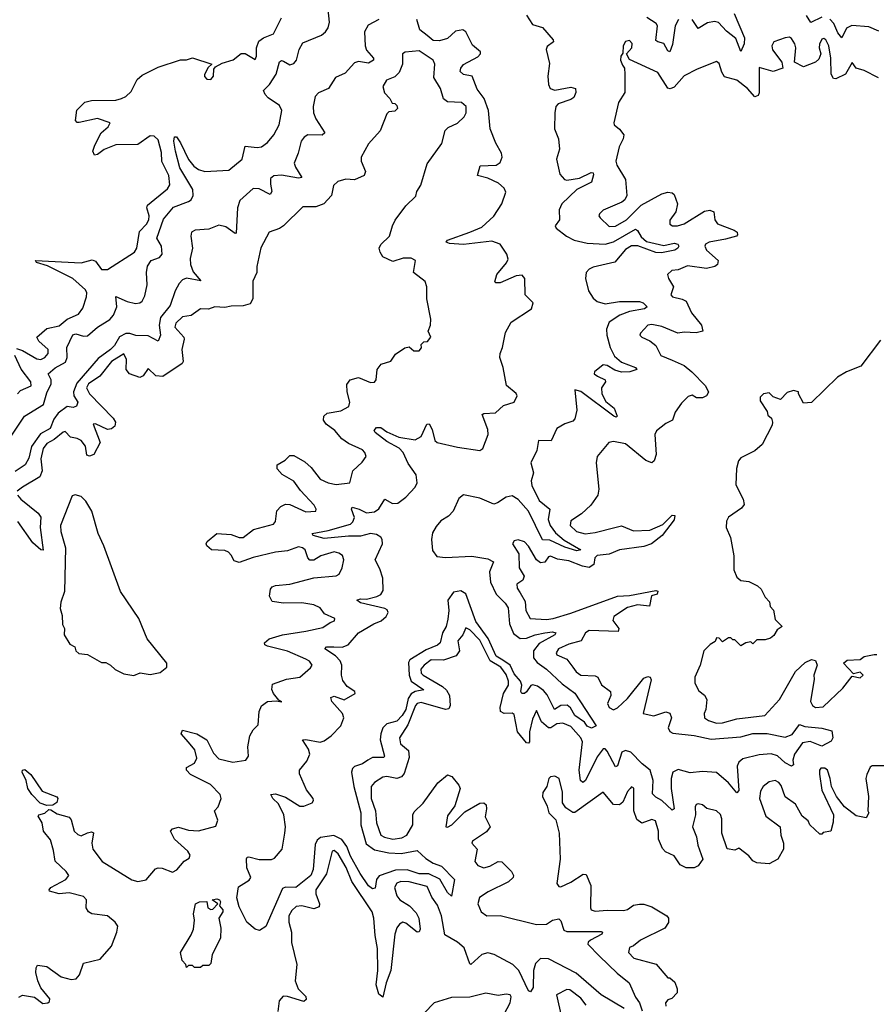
# Model space of a CAD drawing. Extents: x 2528705 to 2678277, y 911730 to 1023331.
# Tile 227 of 241: x 2664140 to 2668375, y 927559 to 932425. Entities that reach past the tile are written whole.
import ezdxf

# ---------------------------------------------------------------- set-up
doc = ezdxf.new("R2010")
doc.units = 0

msp = doc.modelspace()

# ---------------------------------------------------------------- linework, layer by layer
at = {"layer": '0CON20XD'}
for points in [[(2664087.8, 930352.2), (2664164.8, 930465), (2664257.6, 930522.4), (2664275, 930581.1), (2664295.9, 930625), (2664295.4, 930645), (2664281.4, 930675), (2664315, 930704.2), (2664367.5, 930732.5), (2664374.4, 930755.6), (2664373.4, 930805), (2664403.6, 930866.4), (2664418.5, 930871.5), (2664455, 930861), (2664475, 930862.4), (2664525, 930904.8), (2664586.4, 930943.6), (2664603.4, 930965), (2664621, 931005), (2664615, 931055.8), (2664671.5, 931031.5), (2664712.4, 931022.4), (2664734.6, 931025.4), (2664745.8, 931034.2), (2664759.5, 931060.5), (2664770.5, 931115), (2664767, 931175), (2664773, 931207), (2664790.5, 931235), (2664831, 931249), (2664844, 931265), (2664841, 931305), (2664818.5, 931345), (2664851.1, 931438.9), (2664901.4, 931498.6), (2664975, 931526.2), (2664987.8, 931535), (2664997.5, 931555), (2664996.2, 931585), (2664932.4, 931692.4), (2664911.4, 931775), (2664902.5, 931825), (2664905, 931845.7), (2664915, 931845.5), (2664935.2, 931815.2), (2664974.3, 931734.3), (2665000.8, 931700.8), (2665023.7, 931683.7), (2665055.7, 931674.3), (2665175, 931680.8), (2665240.3, 931735), (2665255, 931800), (2665315, 931793.2), (2665335, 931796.4), (2665365, 931818), (2665396.8, 931855), (2665422.3, 931905), (2665435.8, 931975), (2665425, 932000.7), (2665368.7, 932038.7), (2665353.2, 932055), (2665345.9, 932075), (2665375, 932103.9), (2665407.6, 932155), (2665425, 932215.7), (2665435, 932222.2), (2665445, 932219.5), (2665475, 932201.9), (2665495, 932208.3), (2665508.7, 932225), (2665522.3, 932277.7), (2665539.8, 932310.2), (2665631.9, 932348.1), (2665652.9, 932365), (2665665.5, 932385), (2665672.3, 932412.3), (2665665.2, 932475)], [(2664125, 930799.6), (2664155, 930789.7), (2664225, 930748.3), (2664245, 930745.9), (2664265.4, 930755), (2664280.5, 930775), (2664281.1, 930795), (2664234.3, 930835), (2664225.7, 930855), (2664275, 930898), (2664335, 930911.3), (2664375.8, 930944.2), (2664430.8, 930969.2), (2664451.7, 930998.3), (2664470.4, 931055), (2664471.5, 931075), (2664465, 931088.9), (2664403.6, 931145), (2664278.6, 931208.6), (2664223.8, 931225), (2664218.8, 931235), (2664445, 931222.3), (2664498.5, 931238.5), (2664515, 931231.5), (2664545, 931190), (2664575, 931190), (2664708.1, 931275), (2664720, 931295), (2664732.7, 931377.3), (2664766.6, 931413.4), (2664778.5, 931435), (2664780, 931455), (2664768.6, 931495), (2664772.6, 931507.4), (2664871, 931589), (2664882.2, 931607.8), (2664877, 931655), (2664843, 931723), (2664841.2, 931768.8), (2664825, 931830.9), (2664805, 931848.9), (2664785, 931850), (2664725, 931807.8), (2664615, 931805.7), (2664557.2, 931782.8), (2664525, 931758.9), (2664510, 931755), (2664501.4, 931775), (2664511.2, 931805), (2664543.8, 931866.2), (2664578.1, 931895), (2664587.5, 931915), (2664525, 931936.8), (2664435, 931915.8), (2664425, 931916.2), (2664416.1, 931926.1), (2664422.5, 931977.5), (2664463.2, 932016.8), (2664495, 932024.5), (2664615, 932027.1), (2664644.3, 932035), (2664665.6, 932045), (2664691.1, 932068.9), (2664721.4, 932128.6), (2664745, 932150), (2664825, 932190), (2664935, 932226.7), (2664965, 932226.7), (2664995, 932236.7), (2665090, 932205), (2665071.7, 932188.3), (2665053.9, 932153.9), (2665054, 932144), (2665065, 932130), (2665085, 932128.8), (2665098, 932145), (2665100.7, 932179.3), (2665108.3, 932191.7), (2665140.6, 932209.4), (2665195, 932226.4), (2665235, 932257.5), (2665255, 932256.9), (2665305, 932227.5), (2665310.8, 932245), (2665310.4, 932285), (2665322.3, 932317.7), (2665345, 932335.4), (2665395, 932354.4), (2665435, 932433.8)], [(2666646.5, 932446.5), (2666675, 932401.5), (2666725, 932386.5), (2666777.3, 932325), (2666779.6, 932315), (2666747.4, 932292.6), (2666742.2, 932277.8), (2666758.7, 932208.7), (2666751.7, 932145), (2666754.5, 932104.5), (2666763, 932085), (2666785, 932076.7), (2666865, 932091), (2666888.5, 932085), (2666889.2, 932065), (2666879.2, 932040.8), (2666865, 932029.6), (2666801.6, 932008.4), (2666791.2, 931995), (2666785.4, 931965), (2666784.4, 931884.4), (2666803.3, 931835), (2666809.2, 931785), (2666794.4, 931735), (2666811.1, 931661.1), (2666833.6, 931635), (2666845, 931631.7), (2666907.9, 931642.1), (2666965, 931669.7), (2666975, 931667.8), (2666977.1, 931657.1), (2666967.7, 931622.3), (2666894.4, 931585.6), (2666820.9, 931515), (2666806.5, 931485), (2666809.4, 931435), (2666787.5, 931405), (2666792.2, 931395), (2666843.4, 931355), (2666881.1, 931335), (2666945, 931319.7), (2667035, 931315.9), (2667075, 931326.8), (2667185, 931389.3), (2667195, 931383.1), (2667211.8, 931351.8), (2667239.1, 931329.1), (2667325, 931309), (2667375, 931319.5), (2667394.3, 931315), (2667398.5, 931305), (2667393.6, 931295), (2667378.9, 931285), (2667312.9, 931272.9), (2667285, 931273.7), (2667196.5, 931306.5), (2667165, 931306.2), (2667135, 931288.5), (2667083.1, 931226.9), (2666975, 931201.5), (2666955, 931191.9), (2666940.4, 931175), (2666936.8, 931145), (2666952.3, 931085), (2666975, 931048), (2666995, 931031.7), (2667035, 931020.2), (2667105, 931031.2), (2667205, 931032.1), (2667222.5, 931025), (2667242.9, 931005), (2667228.8, 930995), (2667155, 930982.3), (2667106.5, 930963.5), (2667055, 930929.2), (2667041, 930895), (2667042.5, 930865), (2667059.5, 930805), (2667081.5, 930761.5), (2667115, 930732.5), (2667185, 930705.9), (2667190.8, 930695), (2667156.7, 930685), (2667115, 930682.4), (2667082.5, 930692.5), (2667045, 930715.7), (2667025, 930719.3), (2666981.9, 930685), (2666980.8, 930675), (2666996.9, 930663.1), (2667034.3, 930645), (2667035.6, 930635), (2667016.6, 930605), (2667017.5, 930575), (2667037.2, 930537.2), (2667079.6, 930505), (2667093.8, 930465), (2667089.4, 930460.6), (2667078, 930465), (2666915, 930586.9), (2666884.3, 930595.7), (2666894.8, 930495.2), (2666885, 930451.4), (2666875, 930441.2), (2666835, 930428), (2666795, 930404.8), (2666767.1, 930342.9), (2666704.5, 930345.5), (2666697, 930295), (2666667.3, 930235), (2666681.1, 930185), (2666669.2, 930145), (2666671.7, 930121.7), (2666708.4, 930048.4), (2666760.8, 930005), (2666752.1, 929955), (2666762.4, 929925), (2666788.6, 929888.6), (2666831.6, 929851.6), (2666913.8, 929805), (2666895, 929799.5), (2666835, 929818.5), (2666761.8, 929851.8), (2666725, 929853.3), (2666655.4, 929995.4), (2666605, 930054.1), (2666575, 930070.7), (2666544.5, 930065.5), (2666503.1, 930036.9), (2666485, 930031), (2666415, 930060.6), (2666335, 930076.4), (2666311.9, 930058.1), (2666283.6, 929995), (2666259.6, 929970.4), (2666222.7, 929947.3), (2666199.6, 929920.4), (2666181.3, 929888.7), (2666175.9, 929855), (2666181.1, 929801.1), (2666202, 929772), (2666245, 929766.9), (2666375, 929773), (2666455, 929760.6), (2666481.9, 929745), (2666463, 929695), (2666468.4, 929645), (2666495, 929584.7), (2666541, 929541), (2666555, 929517.1), (2666561.5, 929438.5), (2666581.4, 929391.4), (2666615, 929365.9), (2666645, 929367.4), (2666688.6, 929385), (2666736.7, 929395), (2666775, 929399.2), (2666790.8, 929395), (2666785.5, 929385), (2666708, 929342), (2666680.2, 929305), (2666680.7, 929270.7), (2666697.6, 929247.6), (2666744.7, 929215), (2666822.5, 929142.5), (2666885, 929095.4), (2666990, 928935), (2666966.2, 928923.8), (2666945, 928932.5), (2666932.7, 928952.7), (2666885, 928985.6), (2666863.8, 929023.8), (2666846.8, 929036.8), (2666814.8, 929035.2), (2666784.4, 929015), (2666747.9, 929087.9), (2666729.9, 929109.9), (2666700.5, 929130.5), (2666676.6, 929136.6), (2666666.7, 929133.3), (2666645, 929102.4), (2666635, 929093.8), (2666623.3, 929095), (2666616.9, 929105), (2666622.8, 929135), (2666616.4, 929155), (2666585, 929191.3), (2666564.6, 929234.6), (2666528.6, 929258.6), (2666495, 929279.3), (2666456.8, 929366.8), (2666395, 929450.4), (2666345, 929587.6), (2666321.7, 929601.7), (2666285, 929594.8), (2666256, 929555), (2666261.3, 929505), (2666257.3, 929462.7), (2666248, 929425), (2666230, 929395), (2666219, 929345), (2666206.5, 929333.5), (2666149.6, 929310.4), (2666069.5, 929260.5), (2666061.6, 929248.4), (2666064.9, 929185), (2666075, 929155.3), (2666137.5, 929112.5), (2666095, 929103.8), (2666075, 929093.3), (2666060.3, 929069.7), (2666049.1, 929015), (2666031.4, 928985), (2666005, 928958.6), (2665955, 928944.9), (2665935.1, 928925), (2665924.9, 928895.1), (2665923.1, 928865), (2665944.5, 928785.5), (2665941.2, 928778.8), (2665885, 928777.6), (2665860.8, 928765)], [(2667397.2, 932425), (2667379.9, 932395), (2667368, 932302), (2667355, 932265.6), (2667345, 932270.9), (2667325, 932306.6), (2667294.4, 932314.4), (2667285, 932322.5), (2667293.6, 932395), (2667286.5, 932406.5), (2667241.3, 932435)], [(2667671.6, 932455), (2667722.9, 932335), (2667721.2, 932305), (2667705, 932267.1), (2667681, 932331), (2667635, 932367.2), (2667595, 932410.6), (2667575, 932416.3), (2667540.2, 932409.8), (2667495, 932381.7), (2667464.8, 932425)], [(2668105, 932436.3), (2668050.8, 932410.8), (2668030.6, 932445)], [(2665915, 932425.4), (2665862.5, 932397.5), (2665844.9, 932365.1), (2665848.7, 932295), (2665855, 932273.5), (2665889.2, 932235), (2665888.7, 932225), (2665865, 932208.9), (2665815, 932217.2), (2665795, 932211.5), (2665749, 932161), (2665700.8, 932139.2), (2665666.2, 932083.8), (2665617.4, 932062.6), (2665600.6, 932045), (2665590.4, 931995), (2665592, 931965), (2665604, 931934), (2665648.2, 931865), (2665635, 931853.8), (2665565, 931855.2), (2665545.9, 931844.1), (2665532.1, 931825), (2665517.7, 931765), (2665497.8, 931715), (2665503.9, 931695), (2665535.5, 931644.5), (2665518.3, 931641.7), (2665435, 931656.8), (2665396.8, 931653.2), (2665379.9, 931640.1), (2665381, 931611), (2665386.2, 931575), (2665378.7, 931561.3), (2665325, 931589.3), (2665295, 931591), (2665229.3, 931530.7), (2665216.3, 931495), (2665209.7, 931370.3), (2665205, 931367.9), (2665160.1, 931400.1), (2665125, 931409.6), (2665075, 931389.3), (2665008, 931385), (2664989.7, 931375), (2664985.6, 931355), (2664994.8, 931295), (2664983.3, 931245), (2664984.3, 931215), (2664998, 931178), (2665035.5, 931134.5), (2664965, 931147.3), (2664945, 931138.3), (2664928.7, 931121.3), (2664908.7, 931085), (2664885, 931011.9), (2664836.8, 930953.2), (2664830.6, 930915), (2664837, 930865), (2664825, 930836.2), (2664775, 930862.5), (2664715, 930863), (2664685, 930874.2), (2664665, 930873.6), (2664633.5, 930856.5), (2664608.6, 930815), (2664588.7, 930795), (2664529.1, 930750.9), (2664422.2, 930627.8), (2664406.1, 930585), (2664408.7, 930565), (2664427.2, 930535), (2664420.9, 930515), (2664405, 930507.3), (2664375, 930512.4), (2664329.9, 930480.1), (2664309.5, 930450.5), (2664291.6, 930405), (2664242.8, 930377.2), (2664198.9, 930315), (2664185, 930258.1), (2664168.2, 930225), (2664118.1, 930191.9)], [(2665860.8, 928765), (2665835, 928747.2), (2665795, 928734.3), (2665785.8, 928724.2), (2665781.3, 928705), (2665792.7, 928635), (2665826.8, 928505), (2665826.9, 928445), (2665852.3, 928352.3), (2665895, 928321.4), (2665965, 928306.4), (2666026.2, 928303.8), (2666105, 928319.4), (2666148.8, 928278.8), (2666185, 928255.7), (2666225, 928242), (2666290, 928175), (2666275, 928092.5), (2666255, 928111.2), (2666217.6, 928177.6), (2666163.6, 928203.6), (2666115, 928202.9), (2666055, 928222.7), (2665998.2, 928221.8), (2665917.2, 928192.8), (2665904.5, 928175), (2665897, 928133), (2665885, 928130), (2665865, 928143.3), (2665824, 928205), (2665775, 928291.2), (2665757.9, 928337.9), (2665732.2, 928372.2), (2665693.1, 928393.1), (2665626.7, 928383.3), (2665610.6, 928369.4), (2665601.1, 928348.9), (2665591.6, 928225), (2665579.2, 928195), (2665505, 928135.4), (2665455, 928136.8), (2665439.9, 928130.1), (2665357.3, 927942.7), (2665326.1, 927923.9), (2665305, 927930), (2665264, 927965), (2665225, 928040), (2665214.5, 928085), (2665221.2, 928138.8), (2665275, 928171.2), (2665283.8, 928185), (2665262.9, 928232.9), (2665262, 928278), (2665265, 928285.8), (2665273.2, 928286.8), (2665323.5, 928273.5), (2665385, 928274.6), (2665399.7, 928280.3), (2665438.2, 928325), (2665451.4, 928405), (2665454.7, 928435), (2665445.3, 928495), (2665419, 928549), (2665392.2, 928575), (2665381.2, 928595), (2665405, 928599.2), (2665455, 928582.2), (2665525, 928537.3), (2665545, 928538.2), (2665585.5, 928555), (2665592.9, 928565), (2665591.8, 928575), (2665557.9, 928617.9), (2665522.9, 928697.1), (2665524, 928715), (2665560.6, 928759.4), (2665574, 928795), (2665568.8, 928818.8), (2665539.2, 928865), (2665555, 928867.4), (2665625, 928854.8), (2665645, 928860.2), (2665680.9, 928885), (2665727.6, 928935), (2665743.3, 928975), (2665736.1, 928996.1), (2665683.3, 929055), (2665679.2, 929075), (2665695, 929080.9), (2665745, 929063.7), (2665798.2, 929095), (2665797.8, 929105), (2665759.7, 929129.7), (2665738, 929158), (2665731.9, 929185), (2665732.9, 929235), (2665725.4, 929255.4), (2665701.4, 929281.4), (2665648.8, 929315), (2665656.7, 929325), (2665692.5, 929325), (2665735, 929324), (2665764.9, 929335.1), (2665815, 929394.4), (2665890.7, 929439.3), (2665927.1, 929452.9), (2665952, 929475), (2665962.1, 929495), (2665957.3, 929507.3), (2665945, 929514.7), (2665825, 929542.7), (2665806.2, 929555), (2665825, 929562.2), (2665855, 929560), (2665906.1, 929573.9), (2665925.6, 929584.4), (2665937.1, 929602.9), (2665934.9, 929665), (2665920.5, 929710.5), (2665897.2, 929755), (2665934.2, 929835), (2665932.9, 929855), (2665925, 929867.6), (2665905, 929880.9), (2665875, 929885.9), (2665825, 929872.7), (2665765, 929872.8), (2665645, 929859.8), (2665590.8, 929875), (2665586.7, 929885), (2665665, 929899.8), (2665775, 929932.1), (2665787.4, 929942.6), (2665794.8, 929965), (2665780.8, 930005), (2665783.8, 930015), (2665818.9, 930005), (2665855, 929987.4), (2665895, 929991.6), (2665915, 930007.2), (2665945, 930054.4), (2665983, 930033), (2666009.2, 930035), (2666050, 930065), (2666095.7, 930115), (2666105.6, 930135), (2666100.2, 930175), (2666060.7, 930230.7), (2666036.2, 930286.2), (2666017, 930307), (2665955, 930340.7), (2665896.9, 930385), (2665893.1, 930395), (2665905, 930408.9), (2665925, 930409.1), (2665955, 930386.9), (2666015, 930361.3), (2666095, 930347.5), (2666125.1, 930364.9), (2666153.6, 930426.4), (2666165, 930426.7), (2666179.9, 930399.9), (2666193.3, 930345), (2666204.6, 930335), (2666305, 930311.4), (2666415, 930295.5), (2666429.6, 930305), (2666456.7, 930375), (2666455, 930399.2), (2666426.9, 930473.1), (2666435, 930478.5), (2666491.7, 930481.7), (2666531.9, 930518.1), (2666585.4, 930535), (2666598.8, 930565), (2666595, 930577.6), (2666547.2, 930617.2), (2666531.1, 930705), (2666514.6, 930755), (2666514.9, 930775), (2666527.6, 930805), (2666541.8, 930878.2), (2666570.2, 930929.8), (2666670.9, 930995), (2666679.1, 931025), (2666639.8, 931065), (2666637.1, 931145), (2666625, 931162.6), (2666595, 931159.5), (2666515, 931124.2), (2666494.4, 931124.4), (2666489.6, 931129.6), (2666499.8, 931165), (2666547.5, 931222.5), (2666555, 931241.2), (2666548.8, 931265), (2666515, 931315.2), (2666475, 931330.3), (2666335, 931312.8), (2666265, 931318.2), (2666248.9, 931325), (2666255.8, 931335), (2666365.3, 931375.3), (2666425, 931400), (2666485, 931453.3), (2666524.2, 931515), (2666542.9, 931572.9), (2666535, 931591.9), (2666506.8, 931616.8), (2666455, 931641), (2666402.9, 931655), (2666417.2, 931702.8), (2666495, 931704.8), (2666515, 931718.7), (2666525.5, 931745), (2666522.1, 931765), (2666493.6, 931813.6), (2666466.9, 931885), (2666458.1, 931975), (2666436, 932035), (2666401.5, 932081.5), (2666377.4, 932145), (2666333.7, 932153.7), (2666318.4, 932168.4), (2666320.3, 932185), (2666335, 932203.1), (2666405, 932241.6), (2666418, 932255), (2666418.1, 932265), (2666378, 932298), (2666345, 932363.9), (2666331.5, 932375), (2666295, 932368.1), (2666255, 932331.5), (2666215, 932319.7), (2666185, 932322.2), (2666154.4, 932345.6), (2666117.8, 932375), (2666104.2, 932425)], [(2668387.1, 932367.1), (2668338.6, 932388.6), (2668254.5, 932395.5), (2668227.6, 932382.4), (2668205, 932334.4), (2668185, 932360), (2668165.3, 932405.3), (2668145, 932427.6)], [(2668385, 932137.6), (2668315, 932173.2), (2668274.6, 932184.6), (2668255, 932212.5), (2668221.8, 932155), (2668175, 932132.9), (2668163.8, 932133.8), (2668152.2, 932155), (2668150.4, 932235), (2668139.5, 932295), (2668125, 932325.8), (2668115, 932331.2), (2668105, 932328.8), (2668094.3, 932304.3), (2668092.2, 932285), (2668101.4, 932255), (2668090.7, 932229.3), (2668075, 932214.3), (2668015, 932191.2), (2667970, 932215), (2667976.9, 932285), (2667972.9, 932305), (2667955, 932332), (2667945, 932337.5), (2667925, 932335.7), (2667868.8, 932315), (2667858, 932295), (2667862.5, 932275), (2667907.5, 932215), (2667912.5, 932185), (2667865, 932169.2), (2667795, 932187.5), (2667796.2, 932063.8), (2667790.8, 932049.2), (2667775, 932043.3), (2667738.6, 932085), (2667685, 932126.5), (2667625, 932142.9), (2667611.3, 932165), (2667597.7, 932207.7), (2667585, 932217.5), (2667489.3, 932180.7), (2667425, 932146.7), (2667375, 932090.3), (2667356.6, 932083.4), (2667345, 932086.8), (2667295, 932163.8), (2667155, 932227.5), (2667140, 932255), (2667165.7, 932285), (2667167.5, 932307.5), (2667155, 932322.5), (2667135, 932317.5), (2667123.3, 932295), (2667121.7, 932258.3), (2667112.5, 932245), (2667110, 932225), (2667120.3, 932200.3), (2667130, 932185), (2667132.5, 932155), (2667131.1, 932065), (2667100.8, 932015), (2667078, 931915), (2667078.8, 931905), (2667105, 931883.8), (2667126.7, 931855), (2667123.6, 931835), (2667103, 931797), (2667088.1, 931725), (2667092.8, 931705), (2667134.5, 931635), (2667141.9, 931555), (2667132.5, 931535), (2667117, 931523), (2667025, 931483.8), (2667006.2, 931465), (2667004, 931455), (2667010, 931445), (2667055, 931401.9), (2667085, 931403.8), (2667139.6, 931435), (2667212, 931508), (2667315, 931563.9), (2667345, 931571.5), (2667365, 931568.1), (2667375, 931560), (2667392.5, 931515), (2667384.4, 931475.6), (2667354.2, 931434.2), (2667354.4, 931414.4), (2667367.5, 931405), (2667392.5, 931405), (2667425, 931416.2), (2667525, 931477.7), (2667552.4, 931482.4), (2667571.2, 931475), (2667576.5, 931435), (2667590, 931415), (2667672, 931385), (2667686.7, 931375), (2667688.7, 931361.3), (2667683.3, 931355), (2667629.9, 931340.1), (2667548, 931325), (2667531.1, 931315), (2667527.5, 931305), (2667535.5, 931285), (2667593.5, 931235), (2667590.5, 931215), (2667577.1, 931205), (2667535, 931194.8), (2667442.2, 931207.8), (2667395, 931188.5), (2667363.3, 931185), (2667342, 931165), (2667347.1, 931145), (2667372, 931105), (2667358.8, 931065), (2667366.7, 931055), (2667415, 931043.8), (2667435, 931032.9), (2667460.9, 930975), (2667510.5, 930915), (2667518, 930885), (2667485, 930876.8), (2667425, 930880.9), (2667394.5, 930875.5), (2667315, 930909.1), (2667265, 930918.7), (2667245, 930914.4), (2667208.8, 930875), (2667206.7, 930865), (2667215.9, 930855.9), (2667255, 930838.1), (2667284.3, 930815), (2667310, 930765), (2667365, 930741.6), (2667424.8, 930714.8), (2667462.5, 930685), (2667531.1, 930615), (2667545.7, 930584.3), (2667535, 930566.2), (2667515, 930556), (2667486, 930556), (2667465, 930568.8), (2667445, 930562.5), (2667411.2, 930528.8), (2667381.2, 930485), (2667366.7, 930445), (2667335, 930428.8), (2667287.6, 930392.4), (2667279.4, 930375), (2667286.2, 930275), (2667277.5, 930245), (2667265.8, 930235), (2667235, 930246.1), (2667135, 930328.5), (2667075, 930340.6), (2667052.5, 930335), (2666995.6, 930265), (2666990, 930235), (2667002.9, 930105), (2666998.5, 930075), (2666963.1, 930025), (2666917.6, 929982.4), (2666865, 929947.5), (2666861.1, 929925), (2666892.5, 929895), (2666935, 929883), (2666985, 929889.4), (2667082.7, 929915)], [(2664345, 927693.8), (2664395, 927680.9), (2664418.8, 927685), (2664435.4, 927704.6), (2664455, 927762), (2664538, 927782), (2664594.2, 927845.8), (2664620.8, 927915), (2664625.7, 927945), (2664612.9, 927965), (2664575, 927995.4), (2664496.3, 928006.3), (2664480, 928015), (2664468.9, 928035), (2664471.2, 928075), (2664455, 928092.1), (2664385, 928110), (2664335, 928103.8), (2664288.3, 928118.3), (2664285.7, 928125), (2664294.4, 928135), (2664368.5, 928175), (2664383.1, 928195), (2664370.8, 928215), (2664315.2, 928265.2), (2664307.9, 928317.9), (2664292, 928372), (2664257.8, 928415), (2664252, 928455), (2664231.7, 928488.3), (2664234.5, 928495.5), (2664265, 928503.3), (2664285, 928521.1), (2664295, 928519.5), (2664325, 928499.7), (2664385, 928483.1), (2664395, 928470), (2664410.4, 928415), (2664427.1, 928397.1), (2664445, 928391.4), (2664474.8, 928405.2), (2664495, 928411.5), (2664505.3, 928405.3), (2664496.4, 928355), (2664501.6, 928325), (2664547.9, 928265), (2664695, 928173.2), (2664725, 928165.5), (2664765, 928173.5), (2664812.2, 928227.8), (2664825, 928233.3), (2664845, 928231.5), (2664895, 928210.8), (2664917.5, 928222.5), (2664953.5, 928266.5), (2664978.8, 928281.2), (2664982.5, 928295), (2664971.8, 928315), (2664905.4, 928375), (2664885.8, 928415), (2664895, 928425.8), (2664925, 928434.3), (2664975, 928419.1), (2665024.4, 928415.6), (2665110.5, 928439.5), (2665119.1, 928469.1), (2665104, 928515), (2665121.2, 928535), (2665136, 928575), (2665131.2, 928595), (2665084.2, 928645), (2664984.2, 928695), (2664965.7, 928715), (2664965, 928728.8), (2665005, 928750.5), (2665016, 928775), (2665006.8, 928816.8), (2664975, 928854.4), (2664939.2, 928895), (2664945, 928913.3), (2665016.7, 928895), (2665066, 928866), (2665099, 928799), (2665125, 928772.2), (2665194.6, 928755.4), (2665258.8, 928765), (2665272, 928785), (2665268.8, 928831.2), (2665278.1, 928885), (2665294.3, 928915), (2665320, 928940), (2665324.7, 929005), (2665335, 929032.9), (2665365.4, 929054.6), (2665408.8, 929058.8), (2665437, 929053), (2665421.7, 929061.7), (2665394.6, 929094.6), (2665386.4, 929115), (2665389.5, 929140.5), (2665460, 929165), (2665524.7, 929175.3), (2665578.3, 929221.7), (2665586.2, 929235), (2665572.5, 929255), (2665554.2, 929265), (2665465, 929304), (2665365, 929328.2), (2665351.4, 929335), (2665350, 929345), (2665374.2, 929364.2), (2665439.2, 929385), (2665555, 929402.9), (2665639.7, 929420.3), (2665675, 929446.2), (2665696.1, 929453.9), (2665697.5, 929465), (2665647.6, 929487.6), (2665625, 929517.1), (2665595, 929533.4), (2665535, 929543.1), (2665445, 929540.7), (2665389.1, 929549.1), (2665375.3, 929575.3), (2665380, 929610), (2665388.5, 929621.5), (2665405, 929628.8), (2665475, 929634.7), (2665595, 929666.7), (2665705, 929675.7), (2665719.2, 929685), (2665734.3, 929715), (2665742.5, 929755), (2665736.5, 929776.5), (2665718.7, 929788.7), (2665695, 929794.4), (2665628.8, 929775), (2665595, 929754.3), (2665575, 929754), (2665564.4, 929764.4), (2665551.1, 929805), (2665539.2, 929815), (2665519.2, 929819.2), (2665465, 929799.6), (2665405, 929793.5), (2665295, 929767.2), (2665225, 929742.7), (2665200.9, 929750.9), (2665185, 929778.9), (2665172.8, 929792.8), (2665155, 929800.5), (2665088.8, 929805), (2665065.8, 929825), (2665062, 929835), (2665067.5, 929845), (2665115, 929885.5), (2665185, 929880.3), (2665225, 929866.2), (2665245, 929865.4), (2665295.4, 929904.6), (2665395, 929932), (2665404.2, 929945), (2665412.2, 929997.8), (2665431.7, 930018.3), (2665455, 930030), (2665475, 930028.6), (2665555, 929992.9), (2665603.8, 929996.2), (2665605.7, 930005), (2665595.6, 930025), (2665527.8, 930097.8), (2665495, 930144.3), (2665437.6, 930177.6), (2665413.8, 930205), (2665412.5, 930225), (2665451.9, 930248.1), (2665475, 930270.8), (2665495, 930271.5), (2665549.4, 930239.4), (2665581, 930211), (2665625, 930153.4), (2665665, 930135.2), (2665705, 930126.7), (2665772, 930135), (2665787.9, 930195), (2665832.6, 930237.4), (2665852.5, 930265), (2665846.4, 930286.4), (2665835, 930298.6), (2665765, 930330), (2665732.5, 930352.5), (2665698.1, 930395), (2665655.6, 930425), (2665642, 930445), (2665643.8, 930465), (2665660.3, 930479.7), (2665728.3, 930491.7), (2665767.3, 930512.7), (2665772.2, 930535), (2665760, 930585), (2665758.3, 930621.7), (2665774, 930645), (2665815, 930655.6), (2665875, 930632), (2665895, 930632.5), (2665903.3, 930645), (2665908, 930695), (2665927.7, 930722.3), (2665975, 930736.7), (2665998.3, 930771.7), (2666045, 930803.3), (2666065, 930807.5), (2666088.3, 930788.3), (2666115, 930787.5), (2666126.4, 930803.6), (2666125, 930820), (2666138.3, 930831.7), (2666156.1, 930833.9), (2666172.5, 930855), (2666160, 930885), (2666171.2, 930915), (2666173.3, 930945), (2666153.3, 931045), (2666152.5, 931105), (2666145, 931130), (2666087.5, 931175), (2666097.5, 931235), (2666075, 931246.2), (2666035.9, 931245.9), (2665985, 931230), (2665935, 931253.3), (2665922, 931275), (2665918, 931295), (2665925.8, 931314.2), (2665968, 931355), (2665983.3, 931405), (2665995.9, 931434.1), (2666050, 931505), (2666098.3, 931551.7), (2666103.3, 931575), (2666123.9, 931606.1), (2666155, 931712.5), (2666227.6, 931812.4), (2666243, 931877), (2666258.1, 931891.9), (2666305, 931912.5), (2666338, 931945), (2666347.5, 931965), (2666347.1, 931995), (2666325, 932015.7), (2666255, 932019.2), (2666235, 932033.8), (2666220.5, 932085), (2666188.3, 932138.3), (2666191.8, 932205), (2666184.3, 932225), (2666115, 932271.4), (2666046, 932264), (2666033.3, 932255), (2666032.2, 932205), (2666016.2, 932163.8), (2665995, 932142), (2665953.8, 932125), (2665936.2, 932095), (2665943.9, 932063.9), (2665970, 932035), (2665981.7, 932011.7), (2665995, 932010), (2666005, 932000), (2666007.5, 931985), (2665995, 931972.5), (2665965, 931970), (2665955, 931960), (2665922.5, 931875), (2665865, 931811.4), (2665828.1, 931745), (2665828.9, 931725), (2665850, 931675), (2665843.3, 931655), (2665795, 931632.5), (2665753, 931637), (2665713.3, 931625), (2665692, 931605), (2665682.5, 931555), (2665643.5, 931515), (2665605, 931499.7), (2665539.6, 931500.4), (2665444.8, 931405.2), (2665425, 931392.3), (2665374, 931375), (2665333.1, 931296.9), (2665313.3, 931205), (2665312.5, 931175), (2665293, 931133), (2665293.3, 931045), (2665279.3, 931020.7), (2665245, 931010), (2665185, 931008.8), (2665155, 931002), (2665105.8, 931005.8), (2665074.3, 930994.3), (2665034.4, 930995.6), (2664987.9, 930962.1), (2664945, 930955.6), (2664912.9, 930925), (2664908.1, 930905), (2664952, 930855), (2664954.2, 930845), (2664942, 930795), (2664949.2, 930735), (2664943.3, 930725), (2664848.6, 930661.4), (2664813.3, 930665), (2664775, 930700), (2664751.2, 930665), (2664735, 930655.7), (2664684, 930675), (2664666.7, 930695), (2664668, 930745), (2664655, 930772.5), (2664594.6, 930735), (2664537.2, 930662.8), (2664480.3, 930625), (2664470.8, 930605), (2664484.7, 930575), (2664602.9, 930455), (2664613.5, 930435), (2664610, 930415), (2664595, 930403.1), (2664575, 930400), (2664515, 930428), (2664504.2, 930425.8), (2664537.5, 930335), (2664506.2, 930275), (2664485, 930267.1), (2664472.3, 930272.3), (2664465, 930317.5), (2664445, 930344.4), (2664425, 930355.5), (2664392.1, 930362.1), (2664365, 930389.2), (2664355, 930385.6), (2664310.4, 930349.6), (2664275, 930330), (2664255.7, 930305), (2664244.1, 930255), (2664251.6, 930195), (2664240, 930165), (2664155, 930114.6), (2664127.1, 930095)], [(2668395, 930840), (2668297.8, 930712.2), (2668227.5, 930685), (2668182.7, 930657.3), (2668055, 930532.5), (2668015, 930530), (2667990, 930575), (2667990, 930585), (2667965, 930592.5), (2667935, 930582.5), (2667901.7, 930548.3), (2667865, 930560), (2667845, 930581.2), (2667816.7, 930575), (2667800.9, 930559.1), (2667801.4, 930541.4), (2667835, 930487.5), (2667839.3, 930469.3), (2667856.7, 930455), (2667862.5, 930435), (2667859.3, 930420.7), (2667810, 930325), (2667775, 930293.8), (2667705, 930260), (2667693.8, 930245), (2667684.1, 930205.9), (2667680, 930125), (2667717.5, 930055), (2667721.7, 930028.3), (2667709.3, 930010.7), (2667643.6, 929966.4), (2667633.6, 929946.4), (2667633.3, 929915), (2667653.3, 929865), (2667670, 929775), (2667670, 929705), (2667685, 929670), (2667705, 929653.3), (2667745, 929647.5), (2667787, 929627), (2667805, 929610), (2667825, 929570), (2667847, 929547), (2667850, 929525), (2667867, 929507), (2667875, 929460), (2667910, 929425), (2667885, 929410), (2667868.3, 929381.7), (2667851.7, 929368.3), (2667825, 929360), (2667785, 929360), (2667765, 929340), (2667755, 929350), (2667730, 929345), (2667705, 929330), (2667675, 929360), (2667665, 929360), (2667655, 929370), (2667645, 929370), (2667615, 929350), (2667598.3, 929368.3), (2667585, 929370), (2667578.3, 929351.7), (2667553.6, 929336.4), (2667522.5, 929305), (2667503.8, 929235), (2667477.5, 929175), (2667477.5, 929145), (2667497, 929107), (2667526.4, 929086.4), (2667537.5, 929065), (2667532.5, 929015), (2667524.2, 928995.8), (2667526, 928975), (2667545, 928961.5), (2667585, 928947.7), (2667615, 928949.6), (2667685, 928968.8), (2667824, 928986), (2667896.7, 929065), (2667976.2, 929203.8), (2668022.7, 929247.3), (2668055, 929263.3), (2668075, 929257.5), (2668083.3, 929235), (2668066.2, 929185), (2668068, 929165), (2668049.2, 929055), (2668058.8, 929035), (2668075, 929026), (2668111.7, 929028.3), (2668209.5, 929120.5), (2668255, 929180), (2668295, 929171.4), (2668310, 929185), (2668295, 929200), (2668261.7, 929191.7), (2668212.5, 929245), (2668230.7, 929259.3), (2668295, 929262.5), (2668315, 929277.5), (2668365, 929287.5), (2668377, 929287)], [(2664130, 930575), (2664145, 930592), (2664196.7, 930615), (2664195.8, 930635), (2664147.4, 930697.4), (2664115.6, 930765.6)], [(2664128.8, 930075), (2664145.5, 930055), (2664232.5, 929985), (2664245.3, 929965.3), (2664242.2, 929915), (2664257, 929803), (2664245, 929804.3), (2664205, 929839.5), (2664131.6, 929945)], [(2664705, 929183.3), (2664736.4, 929196.4), (2664785, 929188), (2664835, 929198.8), (2664867.5, 929225), (2664867.5, 929245), (2664770, 929365), (2664730, 929465), (2664639.3, 929599.3), (2664556.7, 929825), (2664527.5, 929885), (2664497.5, 929995), (2664467.5, 930045), (2664445, 930067.5), (2664413.9, 930076.1), (2664399.3, 930070.7), (2664341.3, 929925), (2664343.8, 929895), (2664367.5, 929815), (2664361.7, 929598.3), (2664343.9, 929546.1), (2664340, 929515), (2664350.7, 929480.7), (2664352, 929435), (2664361.2, 929415), (2664360, 929385), (2664387.7, 929337.7), (2664412.5, 929325), (2664417.5, 929305), (2664433, 929293), (2664475, 929287.5), (2664545, 929247.5), (2664567, 929247), (2664590, 929235), (2664613, 929213), (2664655, 929192.5), (2664705, 929183.3)], [(2667082.7, 929915), (2667115, 929922.4), (2667175, 929898.8), (2667255, 929901.4), (2667319.9, 929930.1), (2667365, 929976.3), (2667379.2, 929975), (2667375, 929952), (2667316.5, 929875), (2667263.9, 929835), (2667225, 929820.3), (2667105, 929804.4), (2667055, 929782.6), (2666995, 929776), (2666984.2, 929765), (2666978.3, 929731.7), (2666955, 929718), (2666923.1, 929723.1), (2666855, 929750.4), (2666798.3, 929758.3), (2666765, 929773.8), (2666755, 929770.5), (2666736.7, 929743.3), (2666715, 929740.4), (2666694.5, 929754.5), (2666655, 929822.9), (2666635, 929844.3), (2666605, 929854), (2666585, 929848.8), (2666576.2, 929835), (2666607.8, 929785), (2666610, 929715), (2666633.8, 929675), (2666628.1, 929655), (2666597.8, 929635), (2666600, 929615), (2666615, 929592.1), (2666638.5, 929548.5), (2666642.8, 929505), (2666663.1, 929465), (2666745, 929461), (2666776.9, 929465), (2666865, 929492.3), (2667095, 929575.5), (2667155, 929578.2), (2667285, 929603.5), (2667295, 929600), (2667292, 929585), (2667263.1, 929576.9), (2667253.5, 929526.5), (2667195, 929533.2), (2667145, 929519.5), (2667077.2, 929475), (2667072.4, 929455), (2667101.8, 929415), (2667098.5, 929401.5), (2666955, 929405.7), (2666937.9, 929395), (2666915.2, 929354.8), (2666855, 929338.4), (2666803.3, 929315), (2666791.9, 929295), (2666796, 929285), (2666845, 929264.6), (2666875, 929224.5), (2666891.7, 929201.7), (2666915, 929185.3), (2666985, 929181.2), (2666999.1, 929175), (2667016.9, 929136.9), (2667061.1, 929105), (2667063.3, 929085), (2667045.8, 929045), (2667054.3, 929025), (2667075, 929014.6), (2667095, 929022.9), (2667145, 929070.4), (2667225, 929170.4), (2667245, 929177.8), (2667257.1, 929175), (2667262.6, 929162.6), (2667222.9, 928995), (2667275, 928983.8), (2667335, 929003.6), (2667355, 928997.5), (2667362.6, 928975), (2667346.6, 928925), (2667355, 928907.3), (2667369.1, 928899.1), (2667475, 928886.6), (2667558.5, 928868.5), (2667705, 928880.8), (2667765, 928896.1), (2667835, 928897.6), (2667925, 928879.4), (2667958.7, 928891.3), (2667995, 928940.9), (2668021.4, 928931.4), (2668105, 928922.9), (2668155, 928910), (2668160, 928875), (2668151.7, 928858.3), (2668105.5, 928834.5), (2668048.1, 928858.1), (2668009.3, 928850.7), (2667970.3, 928795), (2667962.7, 928765), (2667965, 928742.5), (2667955, 928735.6), (2667925, 928751.9), (2667885.8, 928785.8), (2667855.8, 928795.8), (2667795, 928791.9), (2667715, 928771.2), (2667695, 928755.4), (2667686.9, 928735), (2667695.2, 928615), (2667685.9, 928604.1), (2667643.5, 928653.5), (2667585, 928703.8), (2667515, 928708.6), (2667455, 928702.3), (2667395, 928718.4), (2667368.7, 928705), (2667360.2, 928675), (2667360, 928625), (2667375, 928524.3), (2667365, 928517.3), (2667315.4, 928565.4), (2667285, 928582.9), (2667268, 928598), (2667271.1, 928665), (2667256.5, 928715), (2667216.7, 928746.7), (2667161.1, 928805), (2667135, 928813.5), (2667117, 928805), (2667095, 928737.5), (2667085, 928732.1), (2667045, 928810), (2667035, 928820.4), (2667025, 928820.4), (2666995, 928781.2), (2666936.6, 928665), (2666924.8, 928654.8), (2666913.1, 928665), (2666906, 928715), (2666923, 928855), (2666914.4, 928875), (2666865, 928931.2), (2666825, 928948.5), (2666795.3, 928944.7), (2666765.3, 928924.7), (2666755, 928924.7), (2666720.6, 928955), (2666695, 929010), (2666675, 928968), (2666660.7, 928905), (2666661.1, 928855), (2666655, 928848.9), (2666645, 928850.3), (2666601.3, 928905), (2666585, 928990.9), (2666575, 928997.6), (2666534.7, 928995.3), (2666517.6, 929005), (2666514.8, 929024.8), (2666531.6, 929095), (2666556.8, 929135), (2666556.6, 929155), (2666545, 929188.2), (2666519, 929225), (2666465.4, 929255.4), (2666415, 929358.7), (2666365, 929409.6), (2666345, 929419.2), (2666331.2, 929385), (2666306.5, 929355), (2666314.3, 929305), (2666298.6, 929281.4), (2666235, 929259), (2666175, 929261.1), (2666139.7, 929235), (2666123.8, 929215), (2666124.3, 929195), (2666134.7, 929185), (2666229.9, 929129.9), (2666250.8, 929110.8), (2666265.2, 929085), (2666268.7, 929035), (2666261, 929019), (2666245.2, 929014.8), (2666125, 929049.6), (2666105, 929045.2), (2666096.5, 929035), (2666059.5, 928940.5), (2666017.7, 928875), (2666022.2, 928845), (2666062.8, 928812.8), (2666065, 928778), (2666040.5, 928699.5), (2666027.8, 928682.2), (2666005, 928674), (2665955.5, 928684.5), (2665935, 928680.6), (2665894.4, 928655), (2665877.9, 928635), (2665877.5, 928575), (2665900, 928515), (2665904.3, 928455), (2665925.5, 928395), (2665944.1, 928384.1), (2665985, 928374), (2666029.3, 928380.7), (2666054.5, 928395), (2666083.8, 928445), (2666083.3, 928495), (2666090.5, 928509.5), (2666135, 928552.2), (2666206.9, 928653.1), (2666255, 928692.9), (2666276.7, 928685), (2666311.8, 928641.8), (2666317.3, 928625), (2666291.3, 928538.7), (2666255, 928490), (2666246.4, 928436.4), (2666255, 928434), (2666275.8, 928445), (2666340.4, 928509.6), (2666415, 928553.1), (2666435, 928554), (2666446.2, 928545), (2666448.6, 928525), (2666441.1, 928485), (2666465.7, 928435), (2666448.7, 928411.3), (2666378, 928365), (2666376.2, 928355), (2666402, 928325), (2666390.6, 928265), (2666405.7, 928245), (2666435, 928232.8), (2666465, 928241.1), (2666505, 928264.4), (2666523.3, 928263.3), (2666571.4, 928215), (2666581.4, 928195), (2666579.4, 928185), (2666556.5, 928163.5), (2666456, 928115), (2666413, 928087), (2666405.4, 928054.6), (2666422.1, 928015), (2666450, 927995), (2666515, 927997.2), (2666695, 927953), (2666745, 927954.5), (2666775, 927973.9), (2666805, 927981.1), (2666815, 927971.2), (2666830.8, 927925), (2666845, 927917.9), (2667015, 927918.7), (2667021.9, 927915), (2667017.5, 927905), (2666961.8, 927875), (2666950, 927865), (2666948.1, 927855), (2667006.7, 927796.7), (2667093.2, 927713.2), (2667154, 927665), (2667184.5, 927594.5), (2667203.8, 927565), (2667216.7, 927526.7)], [(2668417.7, 928737.7), (2668355, 928737.5), (2668345, 928730), (2668327.5, 928695), (2668323.3, 928675), (2668336.7, 928585), (2668332.5, 928515), (2668337.5, 928505), (2668325, 928480), (2668275, 928490), (2668217.5, 928535), (2668177.5, 928585), (2668153.3, 928635), (2668147.5, 928675), (2668132.9, 928715), (2668120, 928725), (2668101.2, 928725), (2668094.4, 928715), (2668094.5, 928695.5), (2668105, 928617.5), (2668162.5, 928495), (2668161.7, 928458.3), (2668150, 928415), (2668113, 928407), (2668105, 928400), (2668095, 928400), (2668046.2, 928446.2), (2668038, 928465), (2668007.8, 928487.8), (2667975, 928547.5), (2667924.3, 928584.3), (2667905, 928640), (2667893.3, 928655), (2667875, 928663.8), (2667845, 928657.5), (2667816, 928635), (2667802.3, 928612.3), (2667798.1, 928575), (2667828.8, 928488.8), (2667900, 928435), (2667903.3, 928395), (2667916.7, 928355), (2667916.7, 928325), (2667887.5, 928275), (2667845, 928253.3), (2667785, 928257.5), (2667765, 928267.5), (2667745, 928292.5), (2667695, 928330), (2667675, 928320), (2667637, 928327), (2667611.9, 928405), (2667611.4, 928475), (2667605, 928496.2), (2667585, 928514), (2667537, 928527), (2667515, 928544.2), (2667495, 928548.6), (2667484.5, 928545.5), (2667480, 928535), (2667480.4, 928495), (2667466.4, 928435), (2667486.4, 928386.4), (2667492.5, 928345), (2667517.5, 928275), (2667495, 928242.5), (2667475, 928232.5), (2667435, 928232.5), (2667405, 928247.5), (2667375, 928292), (2667332.7, 928312.7), (2667317.8, 928327.8), (2667298.1, 928375), (2667298.9, 928415), (2667283.8, 928465), (2667265, 928471.4), (2667215, 928454.2), (2667191.1, 928471.1), (2667175.5, 928515), (2667175.9, 928625.9), (2667165, 928632.5), (2667157.5, 928625), (2667145, 928610), (2667122.3, 928557.7), (2667105.8, 928544.2), (2667075.9, 928545.9), (2667023.9, 928606.1), (2666885, 928506.7), (2666875, 928506.2), (2666840.3, 928530.3), (2666824.1, 928554.1), (2666823.6, 928606.4), (2666807.5, 928675), (2666785, 928686.7), (2666765, 928683.3), (2666756.7, 928675), (2666746.7, 928635), (2666726.2, 928605), (2666724, 928585), (2666747.7, 928537.7), (2666756, 928505), (2666790, 928470), (2666807.1, 928405), (2666812.5, 928275), (2666796.2, 928155), (2666805, 928140), (2666815, 928138.8), (2666865, 928161.4), (2666925, 928201.2), (2666940.5, 928200.5), (2666964.3, 928145), (2666962, 928035), (2666966, 928026), (2666985, 928019.4), (2667045, 928024.5), (2667125, 928021.9), (2667145, 928027.1), (2667175, 928048), (2667205, 928054), (2667225, 928054), (2667265, 928040), (2667340, 927995), (2667347.5, 927985), (2667347, 927963), (2667330, 927935), (2667210, 927875), (2667175, 927846.7), (2667155, 927840), (2667150, 927815), (2667176.4, 927786.4), (2667286.1, 927756.1), (2667345, 927690), (2667355, 927690), (2667378.3, 927668.3), (2667390, 927635), (2667390, 927615), (2667363.6, 927586.4), (2667345, 927580), (2667332, 927565), (2667335, 927549.2)], [(2664275, 928540.6), (2664241.8, 928551.8), (2664200, 928595), (2664180, 928625), (2664171.9, 928665), (2664152, 928705), (2664154.1, 928715.9), (2664165, 928718.8), (2664196, 928695), (2664252, 928612), (2664324.3, 928584.3), (2664328.6, 928575), (2664323.6, 928556.4), (2664305, 928543.3), (2664275, 928540.6)], [(2667128.3, 927538.3), (2667015, 927606), (2666891.8, 927711.8), (2666755, 927783), (2666715, 927785.2), (2666689.8, 927760.2), (2666680.7, 927725), (2666679.2, 927640.8), (2666665, 927620), (2666655, 927625.6), (2666607.2, 927725), (2666577.6, 927755), (2666485.1, 927805.1), (2666455, 927812.7), (2666424.7, 927805), (2666371.2, 927755), (2666365, 927758.1), (2666337.3, 927837.3), (2666305, 927865.8), (2666241.3, 927901.3), (2666225, 927995.6), (2666205, 928047.8), (2666177.9, 928087.9), (2666155, 928141.3), (2666065, 928164.4), (2666025, 928164.8), (2666005, 928157.9), (2665993.3, 928135), (2666004, 928095), (2666019.4, 928075), (2666066.9, 928045), (2666100.3, 928010.3), (2666114.1, 927984.1), (2666120.2, 927929.8), (2666115, 927917.1), (2666105, 927914.4), (2666049.5, 927959.5), (2666035, 927964.6), (2666018.5, 927955), (2666005, 927936.2), (2665994.8, 927905), (2665974.4, 927725), (2665952.2, 927665), (2665935, 927593.3), (2665915, 927608), (2665902.2, 927655), (2665911.1, 927725), (2665909.5, 927835), (2665897.8, 927897.8), (2665891.5, 927985), (2665882.6, 928015), (2665782.3, 928165), (2665755, 928233.9), (2665715, 928302.1), (2665695, 928317.9), (2665685, 928315.6), (2665657.3, 928202.7), (2665603.9, 928125), (2665604.7, 928105), (2665622.7, 928055), (2665620, 928040), (2665595, 928030.9), (2665535, 928044.6), (2665507.4, 928042.6), (2665485, 928022.9), (2665471.2, 927995), (2665471.2, 927965), (2665484.7, 927914.7), (2665483.5, 927863.5), (2665510, 927755), (2665501.9, 927675), (2665517.5, 927635), (2665555, 927596.9), (2665557.3, 927582.7), (2665545, 927572.7), (2665465, 927597.2), (2665442, 927598), (2665422.5, 927575), (2665416.9, 927523.1)], [(2665035, 927740), (2665005, 927740), (2664995, 927750), (2664975, 927750), (2664965, 927740), (2664962.5, 927755), (2664944.2, 927775), (2664934.5, 927815), (2664988.5, 927901.5), (2664999.8, 927930.2), (2665004.5, 927974.5), (2664998.8, 928005), (2665010, 928055), (2665030, 928065), (2665066.2, 928066.2), (2665070, 928035), (2665085, 928026.7), (2665095, 928028.8), (2665120, 928055), (2665092.5, 928075), (2665115, 928080), (2665127.5, 928075), (2665132.5, 928065), (2665128.8, 928045), (2665144.3, 928025), (2665144.3, 928015), (2665124.3, 927985), (2665134.3, 927935), (2665132.5, 927885), (2665092, 927805), (2665085, 927760), (2665075, 927750), (2665045, 927750), (2665035, 927740)], [(2664136.4, 927593.6), (2664155, 927603.3), (2664213.8, 927593.8), (2664255, 927562), (2664280, 927565), (2664288.3, 927571.7), (2664290, 927585), (2664245, 927640), (2664230, 927675), (2664220, 927715), (2664221.4, 927738.6), (2664228.8, 927751.2), (2664275, 927745.6), (2664345, 927693.8)], [(2666940, 927555), (2666915, 927588.8), (2666859.7, 927629.7), (2666845, 927631.2), (2666794.4, 927605.6), (2666818, 927495)], [(2666522, 927485), (2666565.3, 927565), (2666570, 927595), (2666565, 927605.6), (2666545, 927609.4), (2666505, 927602.5), (2666445, 927614), (2666366.1, 927593.9), (2666275, 927592.5), (2666190, 927565), (2666140, 927515)]]:
    msp.add_lwpolyline(points, dxfattribs=at)

doc.saveas('drawing.dxf')
